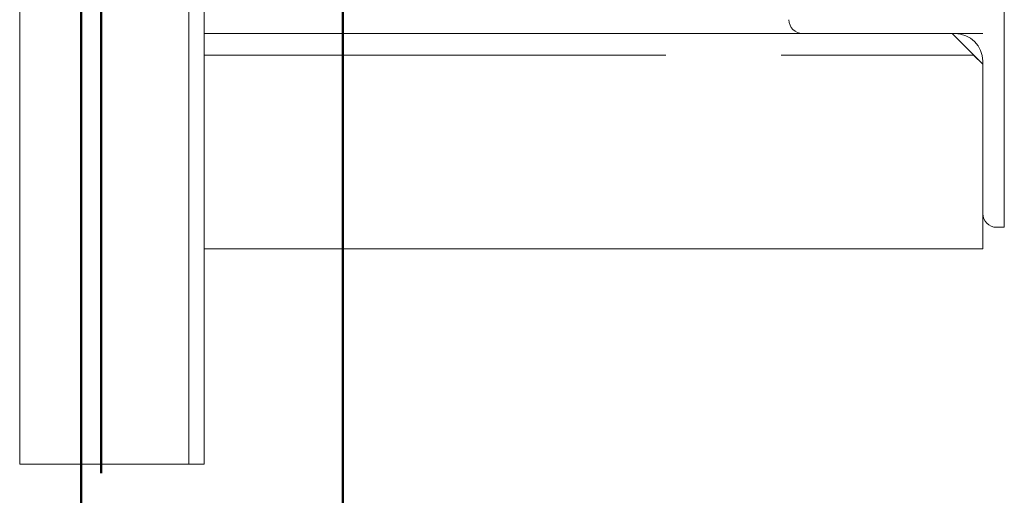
# Paper-space layout 'Layout1' of a CAD drawing. Extents: x -2 to 1033, y -36 to 596.
# Tile 11 of 89: x 80.39 to 86.79, y 291.35 to 294.44. Entities that reach past the tile are written whole.
import ezdxf

# ---------------------------------------------------------------- set-up
doc = ezdxf.new("R2010")
doc.units = 0
doc.linetypes.add('ACAD_ISO02W100', pattern=[15, 12, -3])
doc.linetypes.add('ACAD_ISO04W100', pattern=[30.5, 24, -3, 0.5, -3])
doc.layers.add('SS_1.ET-HALA_TaO-JD-LAVKA-ZEBRIK', color=9, linetype='CONTINUOUS', lineweight=13)
doc.layers.add('SS_2.ET-HALA_TaO-VESTAVBA_A1÷B2-P.NOSNIK', color=172, linetype='CONTINUOUS', lineweight=50)

psp = doc.layouts.get("Layout1")

# ---------------------------------------------------------------- linework, layer by layer
at = {"layer": 'SS_1.ET-HALA_TaO-JD-LAVKA-ZEBRIK', "color": 9, "linetype": 'ACAD_ISO02W100', "ltscale": 0.25}
for p, q in [((81.4907, 291.5514), (81.4907, 314.7914)), ((81.5907, 294.2114), (86.5907, 294.2114)), ((86.6507, 294.1514), (86.5907, 294.2114))]:
    psp.add_line(p, q, dxfattribs=at)
at = {"layer": 'SS_1.ET-HALA_TaO-JD-LAVKA-ZEBRIK', "color": 5, "linetype": 'Continuous', "ltscale": 0.25}
for p, q in [((81.5907, 291.5514), (81.5907, 314.7914)), ((80.3907, 306.7914), (80.3907, 291.5514)), ((86.7907, 293.0914), (86.7907, 294.4914)), ((81.5907, 294.3514), (85.4807, 294.3514)), ((85.4807, 294.3514), (86.4707, 294.3514)), ((86.6507, 294.1514), (86.4507, 294.3514)), ((86.6507, 294.1714), (86.6507, 293.1814)), ((86.6507, 293.1814), (86.6507, 292.9514)), ((86.7407, 293.0914), (86.7907, 293.0914)), ((81.5907, 292.9514), (86.6507, 292.9514)), ((80.3907, 291.5514), (81.5907, 291.5514))]:
    psp.add_line(p, q, dxfattribs=at)
at = {"layer": 'SS_1.ET-HALA_TaO-JD-LAVKA-ZEBRIK', "color": 9, "linetype": 'ACAD_ISO04W100', "ltscale": 0.25}
for p, q in [((81.5907, 291.5514), (81.5907, 314.7914)), ((86.6507, 294.3514), (81.5907, 294.3514))]:
    psp.add_line(p, q, dxfattribs=at)
at = {"layer": 'SS_1.ET-HALA_TaO-JD-LAVKA-ZEBRIK', "color": 5, "linetype": 'Continuous', "ltscale": 0.25}
for centre in [(85.4807, 294.4414), (86.7407, 293.1814)]:
    psp.add_arc(centre, 0.09, 180, 270, dxfattribs=at)
at = {"layer": 'SS_1.ET-HALA_TaO-JD-LAVKA-ZEBRIK', "color": 5, "linetype": 'Continuous', "ltscale": 0.25, "extrusion": (4.18583e-14, 1.01055e-13, -1)}
psp.add_arc((-86.4707, 294.1714), 0.18, 90, 180, dxfattribs=at)
at = {"layer": 'SS_2.ET-HALA_TaO-VESTAVBA_A1÷B2-P.NOSNIK', "color": 7, "linetype": 'ACAD_ISO04W100', "ltscale": 0.25}
psp.add_line((80.7907, 281.7914), (80.7907, 302.3914), dxfattribs=at)
at = {"layer": 'SS_2.ET-HALA_TaO-VESTAVBA_A1÷B2-P.NOSNIK', "color": 3, "linetype": 'ACAD_ISO02W100', "ltscale": 0.25}
for p, q in [((80.7907, 300.1914), (80.7907, 291.5514)), ((80.9207, 283.9914), (80.9207, 300.1914)), ((82.4907, 294.3514), (82.4907, 292.9514))]:
    psp.add_line(p, q, dxfattribs=at)
at = {"layer": 'SS_2.ET-HALA_TaO-VESTAVBA_A1÷B2-P.NOSNIK', "color": 1, "linetype": 'Continuous', "ltscale": 0.25}
for p, q in [((82.4907, 300.1914), (82.4907, 294.3514)), ((82.4907, 292.9514), (82.4907, 283.9914)), ((80.7907, 291.5514), (80.7907, 283.9914))]:
    psp.add_line(p, q, dxfattribs=at)

doc.saveas('drawing.dxf')
